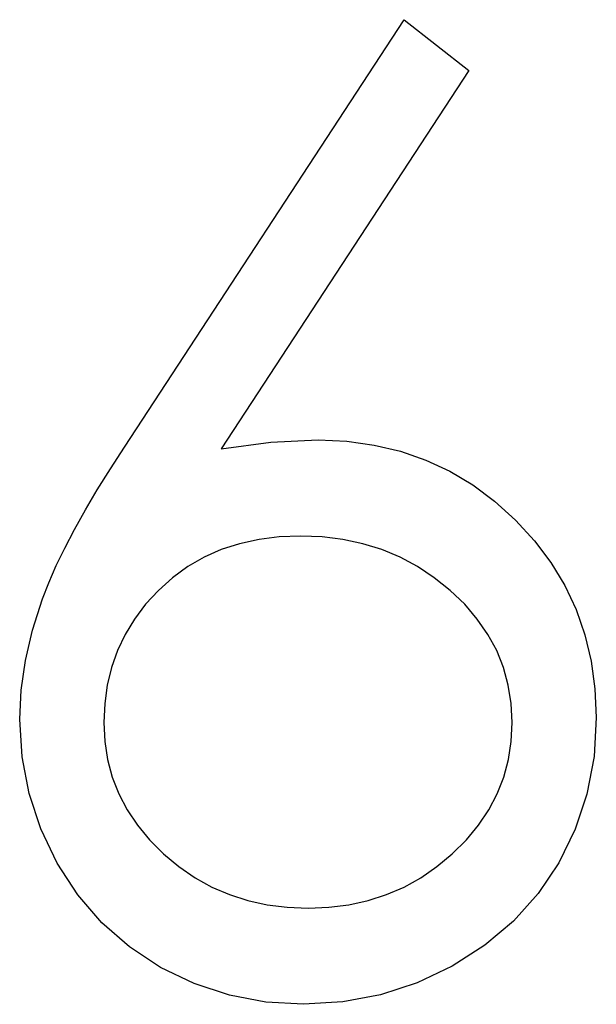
# Model space of a CAD drawing. Header units: millimetres. Extents: x 0 to 163, y 0 to 120.
# Tile 13 of 29: x 67.41 to 69.57, y 74.72 to 78.4. Entities that reach past the tile are written whole.
import ezdxf

# ---------------------------------------------------------------- set-up
doc = ezdxf.new("R2010")
doc.units = ezdxf.units.MM
doc.header["$LTSCALE"] = 0.5

msp = doc.modelspace()

# ---------------------------------------------------------------- linework, layer by layer
at = {"color": 7, "linetype": 'Continuous', "flags": 128}
for points in [[(68.8485, 78.4015), (69.0904, 78.2115), (69.0904, 78.2115), (68.1656, 76.7973), (68.1656, 76.7973), (68.3507, 76.8225), (68.5281, 76.831), (68.5281, 76.831), (68.6347, 76.8261), (68.7371, 76.812), (68.8352, 76.7889), (68.9292, 76.7559), (69.0189, 76.7139), (69.1051, 76.6627), (69.1865, 76.6017), (69.2643, 76.5316), (69.3351, 76.4545), (69.3968, 76.3731), (69.4487, 76.2876), (69.4908, 76.1978), (69.5237, 76.1032), (69.5475, 76.0043), (69.5616, 75.9013), (69.5665, 75.794), (69.5665, 75.794), (69.5581, 75.6475), (69.5314, 75.5079), (69.488, 75.3761), (69.4263, 75.2506), (69.3491, 75.1356), (69.2566, 75.0333), (69.15, 74.9428), (69.028, 74.865), (68.8969, 74.8026), (68.7602, 74.7577), (68.6193, 74.7311), (68.4727, 74.722), (68.4727, 74.722), (68.3318, 74.7304), (68.1958, 74.7563), (68.0647, 74.7998), (67.9392, 74.8601), (67.8228, 74.9365), (67.7197, 75.027), (67.6293, 75.1314), (67.5529, 75.2499), (67.4919, 75.3782), (67.4477, 75.51), (67.4217, 75.6468), (67.4126, 75.7877), (67.4126, 75.7877), (67.4182, 75.8957), (67.4344, 76.0071), (67.461, 76.1207), (67.4982, 76.2371), (67.522, 76.2974), (67.5494, 76.3612), (67.5816, 76.4271), (67.6174, 76.4965), (67.658, 76.5694), (67.7022, 76.6445), (67.7513, 76.723), (67.8039, 76.8043), (67.8039, 76.8043), (68.8485, 78.4015)], [(68.8485, 78.4015), (69.0904, 78.2115), (69.0904, 78.2115), (68.1656, 76.7973), (68.1656, 76.7973), (68.3507, 76.8225), (68.5281, 76.831), (68.5281, 76.831), (68.6347, 76.8261), (68.7371, 76.812), (68.8352, 76.7889), (68.9292, 76.7559), (69.0189, 76.7139), (69.1051, 76.6627), (69.1865, 76.6017), (69.2643, 76.5316), (69.3351, 76.4545), (69.3968, 76.3731), (69.4487, 76.2876), (69.4908, 76.1978), (69.5237, 76.1032), (69.5475, 76.0043), (69.5616, 75.9013), (69.5665, 75.794), (69.5665, 75.794), (69.5581, 75.6475), (69.5314, 75.5079), (69.488, 75.3761), (69.4263, 75.2506), (69.3491, 75.1356), (69.2566, 75.0333), (69.15, 74.9428), (69.028, 74.865), (68.8969, 74.8026), (68.7602, 74.7577), (68.6193, 74.7311), (68.4727, 74.722), (68.4727, 74.722), (68.3318, 74.7304), (68.1958, 74.7563), (68.0647, 74.7998), (67.9392, 74.8601), (67.8228, 74.9365), (67.7197, 75.027), (67.6293, 75.1314), (67.5529, 75.2499), (67.4919, 75.3782), (67.4477, 75.51), (67.4217, 75.6468), (67.4126, 75.7877), (67.4126, 75.7877), (67.4182, 75.8957), (67.4344, 76.0071), (67.461, 76.1207), (67.4982, 76.2371), (67.522, 76.2974), (67.5494, 76.3612), (67.5816, 76.4271), (67.6174, 76.4965), (67.658, 76.5694), (67.7022, 76.6445), (67.7513, 76.723), (67.8039, 76.8043), (67.8039, 76.8043), (68.8485, 78.4015)], [(68.8485, 78.4015), (69.0904, 78.2115), (69.0904, 78.2115), (68.1656, 76.7973), (68.1656, 76.7973), (68.3507, 76.8225), (68.5281, 76.831), (68.5281, 76.831), (68.6347, 76.8261), (68.7371, 76.812), (68.8352, 76.7889), (68.9292, 76.7559), (69.0189, 76.7139), (69.1051, 76.6627), (69.1865, 76.6017), (69.2643, 76.5316), (69.3351, 76.4545), (69.3968, 76.3731), (69.4487, 76.2876), (69.4908, 76.1978), (69.5237, 76.1032), (69.5475, 76.0043), (69.5616, 75.9013), (69.5665, 75.794), (69.5665, 75.794), (69.5581, 75.6475), (69.5314, 75.5079), (69.488, 75.3761), (69.4263, 75.2506), (69.3491, 75.1356), (69.2566, 75.0333), (69.15, 74.9428), (69.028, 74.865), (68.8969, 74.8026), (68.7602, 74.7577), (68.6193, 74.7311), (68.4727, 74.722), (68.4727, 74.722), (68.3318, 74.7304), (68.1958, 74.7563), (68.0647, 74.7998), (67.9392, 74.8601), (67.8228, 74.9365), (67.7197, 75.027), (67.6293, 75.1314), (67.5529, 75.2499), (67.4919, 75.3782), (67.4477, 75.51), (67.4217, 75.6468), (67.4126, 75.7877), (67.4126, 75.7877), (67.4182, 75.8957), (67.4344, 76.0071), (67.461, 76.1207), (67.4982, 76.2371), (67.522, 76.2974), (67.5494, 76.3612), (67.5816, 76.4271), (67.6174, 76.4965), (67.658, 76.5694), (67.7022, 76.6445), (67.7513, 76.723), (67.8039, 76.8043), (67.8039, 76.8043), (68.8485, 78.4015)], [(68.8485, 78.4015), (69.0904, 78.2115), (69.0904, 78.2115), (68.1656, 76.7973), (68.1656, 76.7973), (68.3507, 76.8225), (68.5281, 76.831), (68.5281, 76.831), (68.6347, 76.8261), (68.7371, 76.812), (68.8352, 76.7889), (68.9292, 76.7559), (69.0189, 76.7139), (69.1051, 76.6627), (69.1865, 76.6017), (69.2643, 76.5316), (69.3351, 76.4545), (69.3968, 76.3731), (69.4487, 76.2876), (69.4908, 76.1978), (69.5237, 76.1032), (69.5475, 76.0043), (69.5616, 75.9013), (69.5665, 75.794), (69.5665, 75.794), (69.5581, 75.6475), (69.5314, 75.5079), (69.488, 75.3761), (69.4263, 75.2506), (69.3491, 75.1356), (69.2566, 75.0333), (69.15, 74.9428), (69.028, 74.865), (68.8969, 74.8026), (68.7602, 74.7577), (68.6193, 74.7311), (68.4727, 74.722), (68.4727, 74.722), (68.3318, 74.7304), (68.1958, 74.7563), (68.0647, 74.7998), (67.9392, 74.8601), (67.8228, 74.9365), (67.7197, 75.027), (67.6293, 75.1314), (67.5529, 75.2499), (67.4919, 75.3782), (67.4477, 75.51), (67.4217, 75.6468), (67.4126, 75.7877), (67.4126, 75.7877), (67.4182, 75.8957), (67.4344, 76.0071), (67.461, 76.1207), (67.4982, 76.2371), (67.522, 76.2974), (67.5494, 76.3612), (67.5816, 76.4271), (67.6174, 76.4965), (67.658, 76.5694), (67.7022, 76.6445), (67.7513, 76.723), (67.8039, 76.8043), (67.8039, 76.8043), (68.8485, 78.4015)], [(68.8485, 78.4015), (69.0904, 78.2115), (69.0904, 78.2115), (68.1656, 76.7973), (68.1656, 76.7973), (68.3507, 76.8225), (68.5281, 76.831), (68.5281, 76.831), (68.6347, 76.8261), (68.7371, 76.812), (68.8352, 76.7889), (68.9292, 76.7559), (69.0189, 76.7139), (69.1051, 76.6627), (69.1865, 76.6017), (69.2643, 76.5316), (69.3351, 76.4545), (69.3968, 76.3731), (69.4487, 76.2876), (69.4908, 76.1978), (69.5237, 76.1032), (69.5475, 76.0043), (69.5616, 75.9013), (69.5665, 75.794), (69.5665, 75.794), (69.5581, 75.6475), (69.5314, 75.5079), (69.488, 75.3761), (69.4263, 75.2506), (69.3491, 75.1356), (69.2566, 75.0333), (69.15, 74.9428), (69.028, 74.865), (68.8969, 74.8026), (68.7602, 74.7577), (68.6193, 74.7311), (68.4727, 74.722), (68.4727, 74.722), (68.3318, 74.7304), (68.1958, 74.7563), (68.0647, 74.7998), (67.9392, 74.8601), (67.8228, 74.9365), (67.7197, 75.027), (67.6293, 75.1314), (67.5529, 75.2499), (67.4919, 75.3782), (67.4477, 75.51), (67.4217, 75.6468), (67.4126, 75.7877), (67.4126, 75.7877), (67.4182, 75.8957), (67.4344, 76.0071), (67.461, 76.1207), (67.4982, 76.2371), (67.522, 76.2974), (67.5494, 76.3612), (67.5816, 76.4271), (67.6174, 76.4965), (67.658, 76.5694), (67.7022, 76.6445), (67.7513, 76.723), (67.8039, 76.8043), (67.8039, 76.8043), (68.8485, 78.4015)], [(68.8485, 78.4015), (69.0904, 78.2115), (69.0904, 78.2115), (68.1656, 76.7973), (68.1656, 76.7973), (68.3507, 76.8225), (68.5281, 76.831), (68.5281, 76.831), (68.6347, 76.8261), (68.7371, 76.812), (68.8352, 76.7889), (68.9292, 76.7559), (69.0189, 76.7139), (69.1051, 76.6627), (69.1865, 76.6017), (69.2643, 76.5316), (69.3351, 76.4545), (69.3968, 76.3731), (69.4487, 76.2876), (69.4908, 76.1978), (69.5237, 76.1032), (69.5475, 76.0043), (69.5616, 75.9013), (69.5665, 75.794), (69.5665, 75.794), (69.5581, 75.6475), (69.5314, 75.5079), (69.488, 75.3761), (69.4263, 75.2506), (69.3491, 75.1356), (69.2566, 75.0333), (69.15, 74.9428), (69.028, 74.865), (68.8969, 74.8026), (68.7602, 74.7577), (68.6193, 74.7311), (68.4727, 74.722), (68.4727, 74.722), (68.3318, 74.7304), (68.1958, 74.7563), (68.0647, 74.7998), (67.9392, 74.8601), (67.8228, 74.9365), (67.7197, 75.027), (67.6293, 75.1314), (67.5529, 75.2499), (67.4919, 75.3782), (67.4477, 75.51), (67.4217, 75.6468), (67.4126, 75.7877), (67.4126, 75.7877), (67.4182, 75.8957), (67.4344, 76.0071), (67.461, 76.1207), (67.4982, 76.2371), (67.522, 76.2974), (67.5494, 76.3612), (67.5816, 76.4271), (67.6174, 76.4965), (67.658, 76.5694), (67.7022, 76.6445), (67.7513, 76.723), (67.8039, 76.8043), (67.8039, 76.8043), (68.8485, 78.4015)], [(68.8485, 78.4015), (69.0904, 78.2115), (69.0904, 78.2115), (68.1656, 76.7973), (68.1656, 76.7973), (68.3507, 76.8225), (68.5281, 76.831), (68.5281, 76.831), (68.6347, 76.8261), (68.7371, 76.812), (68.8352, 76.7889), (68.9292, 76.7559), (69.0189, 76.7139), (69.1051, 76.6627), (69.1865, 76.6017), (69.2643, 76.5316), (69.3351, 76.4545), (69.3968, 76.3731), (69.4487, 76.2876), (69.4908, 76.1978), (69.5237, 76.1032), (69.5475, 76.0043), (69.5616, 75.9013), (69.5665, 75.794), (69.5665, 75.794), (69.5581, 75.6475), (69.5314, 75.5079), (69.488, 75.3761), (69.4263, 75.2506), (69.3491, 75.1356), (69.2566, 75.0333), (69.15, 74.9428), (69.028, 74.865), (68.8969, 74.8026), (68.7602, 74.7577), (68.6193, 74.7311), (68.4727, 74.722), (68.4727, 74.722), (68.3318, 74.7304), (68.1958, 74.7563), (68.0647, 74.7998), (67.9392, 74.8601), (67.8228, 74.9365), (67.7197, 75.027), (67.6293, 75.1314), (67.5529, 75.2499), (67.4919, 75.3782), (67.4477, 75.51), (67.4217, 75.6468), (67.4126, 75.7877), (67.4126, 75.7877), (67.4182, 75.8957), (67.4344, 76.0071), (67.461, 76.1207), (67.4982, 76.2371), (67.522, 76.2974), (67.5494, 76.3612), (67.5816, 76.4271), (67.6174, 76.4965), (67.658, 76.5694), (67.7022, 76.6445), (67.7513, 76.723), (67.8039, 76.8043), (67.8039, 76.8043), (68.8485, 78.4015)], [(68.8485, 78.4015), (69.0904, 78.2115), (69.0904, 78.2115), (68.1656, 76.7973), (68.1656, 76.7973), (68.3507, 76.8225), (68.5281, 76.831), (68.5281, 76.831), (68.6347, 76.8261), (68.7371, 76.812), (68.8352, 76.7889), (68.9292, 76.7559), (69.0189, 76.7139), (69.1051, 76.6627), (69.1865, 76.6017), (69.2643, 76.5316), (69.3351, 76.4545), (69.3968, 76.3731), (69.4487, 76.2876), (69.4908, 76.1978), (69.5237, 76.1032), (69.5475, 76.0043), (69.5616, 75.9013), (69.5665, 75.794), (69.5665, 75.794), (69.5581, 75.6475), (69.5314, 75.5079), (69.488, 75.3761), (69.4263, 75.2506), (69.3491, 75.1356), (69.2566, 75.0333), (69.15, 74.9428), (69.028, 74.865), (68.8969, 74.8026), (68.7602, 74.7577), (68.6193, 74.7311), (68.4727, 74.722), (68.4727, 74.722), (68.3318, 74.7304), (68.1958, 74.7563), (68.0647, 74.7998), (67.9392, 74.8601), (67.8228, 74.9365), (67.7197, 75.027), (67.6293, 75.1314), (67.5529, 75.2499), (67.4919, 75.3782), (67.4477, 75.51), (67.4217, 75.6468), (67.4126, 75.7877), (67.4126, 75.7877), (67.4182, 75.8957), (67.4344, 76.0071), (67.461, 76.1207), (67.4982, 76.2371), (67.522, 76.2974), (67.5494, 76.3612), (67.5816, 76.4271), (67.6174, 76.4965), (67.658, 76.5694), (67.7022, 76.6445), (67.7513, 76.723), (67.8039, 76.8043), (67.8039, 76.8043), (68.8485, 78.4015)], [(68.8485, 78.4015), (69.0904, 78.2115), (69.0904, 78.2115), (68.1656, 76.7973), (68.1656, 76.7973), (68.3507, 76.8225), (68.5281, 76.831), (68.5281, 76.831), (68.6347, 76.8261), (68.7371, 76.812), (68.8352, 76.7889), (68.9292, 76.7559), (69.0189, 76.7139), (69.1051, 76.6627), (69.1865, 76.6017), (69.2643, 76.5316), (69.3351, 76.4545), (69.3968, 76.3731), (69.4487, 76.2876), (69.4908, 76.1978), (69.5237, 76.1032), (69.5475, 76.0043), (69.5616, 75.9013), (69.5665, 75.794), (69.5665, 75.794), (69.5581, 75.6475), (69.5314, 75.5079), (69.488, 75.3761), (69.4263, 75.2506), (69.3491, 75.1356), (69.2566, 75.0333), (69.15, 74.9428), (69.028, 74.865), (68.8969, 74.8026), (68.7602, 74.7577), (68.6193, 74.7311), (68.4727, 74.722), (68.4727, 74.722), (68.3318, 74.7304), (68.1958, 74.7563), (68.0647, 74.7998), (67.9392, 74.8601), (67.8228, 74.9365), (67.7197, 75.027), (67.6293, 75.1314), (67.5529, 75.2499), (67.4919, 75.3782), (67.4477, 75.51), (67.4217, 75.6468), (67.4126, 75.7877), (67.4126, 75.7877), (67.4182, 75.8957), (67.4344, 76.0071), (67.461, 76.1207), (67.4982, 76.2371), (67.522, 76.2974), (67.5494, 76.3612), (67.5816, 76.4271), (67.6174, 76.4965), (67.658, 76.5694), (67.7022, 76.6445), (67.7513, 76.723), (67.8039, 76.8043), (67.8039, 76.8043), (68.8485, 78.4015)], [(68.4622, 76.472), (68.3823, 76.4685), (68.3066, 76.4594), (68.2343, 76.4432), (68.1656, 76.4215), (68.1011, 76.3928), (68.0408, 76.3577), (67.984, 76.3163), (67.9308, 76.2687), (67.8831, 76.2168), (67.8417, 76.1614), (67.8067, 76.1039), (67.7779, 76.0436), (67.7555, 75.9805), (67.7394, 75.9146), (67.7302, 75.8466), (67.7267, 75.7751), (67.7267, 75.7751), (67.7302, 75.7043), (67.7408, 75.637), (67.7583, 75.571), (67.7828, 75.5086), (67.8137, 75.4483), (67.8522, 75.3916), (67.8971, 75.3362), (67.9497, 75.2843), (68.0072, 75.2366), (68.0675, 75.1952), (68.1306, 75.1602), (68.1965, 75.1321), (68.2652, 75.1097), (68.3374, 75.0936), (68.4117, 75.0845), (68.4896, 75.081), (68.4896, 75.081), (68.5674, 75.0845), (68.6417, 75.0936), (68.7139, 75.1097), (68.7826, 75.1321), (68.8485, 75.1602), (68.9116, 75.1952), (68.9712, 75.2366), (69.0287, 75.2843), (69.0813, 75.3362), (69.1269, 75.3916), (69.1647, 75.4483), (69.1963, 75.5086), (69.2208, 75.571), (69.2384, 75.637), (69.2489, 75.7043), (69.2524, 75.7751), (69.2524, 75.7751), (69.2489, 75.8466), (69.2377, 75.9146), (69.2201, 75.9805), (69.1949, 76.0436), (69.1619, 76.1039), (69.122, 76.1614), (69.075, 76.2168), (69.021, 76.2687), (68.9614, 76.3163), (68.899, 76.3577), (68.8338, 76.3928), (68.7658, 76.4215), (68.6943, 76.4432), (68.62, 76.4594), (68.5428, 76.4685), (68.4622, 76.472)], [(68.4622, 76.472), (68.3823, 76.4685), (68.3066, 76.4594), (68.2343, 76.4432), (68.1656, 76.4215), (68.1011, 76.3928), (68.0408, 76.3577), (67.984, 76.3163), (67.9308, 76.2687), (67.8831, 76.2168), (67.8417, 76.1614), (67.8067, 76.1039), (67.7779, 76.0436), (67.7555, 75.9805), (67.7394, 75.9146), (67.7302, 75.8466), (67.7267, 75.7751), (67.7267, 75.7751), (67.7302, 75.7043), (67.7408, 75.637), (67.7583, 75.571), (67.7828, 75.5086), (67.8137, 75.4483), (67.8522, 75.3916), (67.8971, 75.3362), (67.9497, 75.2843), (68.0072, 75.2366), (68.0675, 75.1952), (68.1306, 75.1602), (68.1965, 75.1321), (68.2652, 75.1097), (68.3374, 75.0936), (68.4117, 75.0845), (68.4896, 75.081), (68.4896, 75.081), (68.5674, 75.0845), (68.6417, 75.0936), (68.7139, 75.1097), (68.7826, 75.1321), (68.8485, 75.1602), (68.9116, 75.1952), (68.9712, 75.2366), (69.0287, 75.2843), (69.0813, 75.3362), (69.1269, 75.3916), (69.1647, 75.4483), (69.1963, 75.5086), (69.2208, 75.571), (69.2384, 75.637), (69.2489, 75.7043), (69.2524, 75.7751), (69.2524, 75.7751), (69.2489, 75.8466), (69.2377, 75.9146), (69.2201, 75.9805), (69.1949, 76.0436), (69.1619, 76.1039), (69.122, 76.1614), (69.075, 76.2168), (69.021, 76.2687), (68.9614, 76.3163), (68.899, 76.3577), (68.8338, 76.3928), (68.7658, 76.4215), (68.6943, 76.4432), (68.62, 76.4594), (68.5428, 76.4685), (68.4622, 76.472)], [(68.4622, 76.472), (68.3823, 76.4685), (68.3066, 76.4594), (68.2343, 76.4432), (68.1656, 76.4215), (68.1011, 76.3928), (68.0408, 76.3577), (67.984, 76.3163), (67.9308, 76.2687), (67.8831, 76.2168), (67.8417, 76.1614), (67.8067, 76.1039), (67.7779, 76.0436), (67.7555, 75.9805), (67.7394, 75.9146), (67.7302, 75.8466), (67.7267, 75.7751), (67.7267, 75.7751), (67.7302, 75.7043), (67.7408, 75.637), (67.7583, 75.571), (67.7828, 75.5086), (67.8137, 75.4483), (67.8522, 75.3916), (67.8971, 75.3362), (67.9497, 75.2843), (68.0072, 75.2366), (68.0675, 75.1952), (68.1306, 75.1602), (68.1965, 75.1321), (68.2652, 75.1097), (68.3374, 75.0936), (68.4117, 75.0845), (68.4896, 75.081), (68.4896, 75.081), (68.5674, 75.0845), (68.6417, 75.0936), (68.7139, 75.1097), (68.7826, 75.1321), (68.8485, 75.1602), (68.9116, 75.1952), (68.9712, 75.2366), (69.0287, 75.2843), (69.0813, 75.3362), (69.1269, 75.3916), (69.1647, 75.4483), (69.1963, 75.5086), (69.2208, 75.571), (69.2384, 75.637), (69.2489, 75.7043), (69.2524, 75.7751), (69.2524, 75.7751), (69.2489, 75.8466), (69.2377, 75.9146), (69.2201, 75.9805), (69.1949, 76.0436), (69.1619, 76.1039), (69.122, 76.1614), (69.075, 76.2168), (69.021, 76.2687), (68.9614, 76.3163), (68.899, 76.3577), (68.8338, 76.3928), (68.7658, 76.4215), (68.6943, 76.4432), (68.62, 76.4594), (68.5428, 76.4685), (68.4622, 76.472)], [(68.4622, 76.472), (68.3823, 76.4685), (68.3066, 76.4594), (68.2343, 76.4432), (68.1656, 76.4215), (68.1011, 76.3928), (68.0408, 76.3577), (67.984, 76.3163), (67.9308, 76.2687), (67.8831, 76.2168), (67.8417, 76.1614), (67.8067, 76.1039), (67.7779, 76.0436), (67.7555, 75.9805), (67.7394, 75.9146), (67.7302, 75.8466), (67.7267, 75.7751), (67.7267, 75.7751), (67.7302, 75.7043), (67.7408, 75.637), (67.7583, 75.571), (67.7828, 75.5086), (67.8137, 75.4483), (67.8522, 75.3916), (67.8971, 75.3362), (67.9497, 75.2843), (68.0072, 75.2366), (68.0675, 75.1952), (68.1306, 75.1602), (68.1965, 75.1321), (68.2652, 75.1097), (68.3374, 75.0936), (68.4117, 75.0845), (68.4896, 75.081), (68.4896, 75.081), (68.5674, 75.0845), (68.6417, 75.0936), (68.7139, 75.1097), (68.7826, 75.1321), (68.8485, 75.1602), (68.9116, 75.1952), (68.9712, 75.2366), (69.0287, 75.2843), (69.0813, 75.3362), (69.1269, 75.3916), (69.1647, 75.4483), (69.1963, 75.5086), (69.2208, 75.571), (69.2384, 75.637), (69.2489, 75.7043), (69.2524, 75.7751), (69.2524, 75.7751), (69.2489, 75.8466), (69.2377, 75.9146), (69.2201, 75.9805), (69.1949, 76.0436), (69.1619, 76.1039), (69.122, 76.1614), (69.075, 76.2168), (69.021, 76.2687), (68.9614, 76.3163), (68.899, 76.3577), (68.8338, 76.3928), (68.7658, 76.4215), (68.6943, 76.4432), (68.62, 76.4594), (68.5428, 76.4685), (68.4622, 76.472)], [(68.4622, 76.472), (68.3823, 76.4685), (68.3066, 76.4594), (68.2343, 76.4432), (68.1656, 76.4215), (68.1011, 76.3928), (68.0408, 76.3577), (67.984, 76.3163), (67.9308, 76.2687), (67.8831, 76.2168), (67.8417, 76.1614), (67.8067, 76.1039), (67.7779, 76.0436), (67.7555, 75.9805), (67.7394, 75.9146), (67.7302, 75.8466), (67.7267, 75.7751), (67.7267, 75.7751), (67.7302, 75.7043), (67.7408, 75.637), (67.7583, 75.571), (67.7828, 75.5086), (67.8137, 75.4483), (67.8522, 75.3916), (67.8971, 75.3362), (67.9497, 75.2843), (68.0072, 75.2366), (68.0675, 75.1952), (68.1306, 75.1602), (68.1965, 75.1321), (68.2652, 75.1097), (68.3374, 75.0936), (68.4117, 75.0845), (68.4896, 75.081), (68.4896, 75.081), (68.5674, 75.0845), (68.6417, 75.0936), (68.7139, 75.1097), (68.7826, 75.1321), (68.8485, 75.1602), (68.9116, 75.1952), (68.9712, 75.2366), (69.0287, 75.2843), (69.0813, 75.3362), (69.1269, 75.3916), (69.1647, 75.4483), (69.1963, 75.5086), (69.2208, 75.571), (69.2384, 75.637), (69.2489, 75.7043), (69.2524, 75.7751), (69.2524, 75.7751), (69.2489, 75.8466), (69.2377, 75.9146), (69.2201, 75.9805), (69.1949, 76.0436), (69.1619, 76.1039), (69.122, 76.1614), (69.075, 76.2168), (69.021, 76.2687), (68.9614, 76.3163), (68.899, 76.3577), (68.8338, 76.3928), (68.7658, 76.4215), (68.6943, 76.4432), (68.62, 76.4594), (68.5428, 76.4685), (68.4622, 76.472)], [(68.4622, 76.472), (68.3823, 76.4685), (68.3066, 76.4594), (68.2343, 76.4432), (68.1656, 76.4215), (68.1011, 76.3928), (68.0408, 76.3577), (67.984, 76.3163), (67.9308, 76.2687), (67.8831, 76.2168), (67.8417, 76.1614), (67.8067, 76.1039), (67.7779, 76.0436), (67.7555, 75.9805), (67.7394, 75.9146), (67.7302, 75.8466), (67.7267, 75.7751), (67.7267, 75.7751), (67.7302, 75.7043), (67.7408, 75.637), (67.7583, 75.571), (67.7828, 75.5086), (67.8137, 75.4483), (67.8522, 75.3916), (67.8971, 75.3362), (67.9497, 75.2843), (68.0072, 75.2366), (68.0675, 75.1952), (68.1306, 75.1602), (68.1965, 75.1321), (68.2652, 75.1097), (68.3374, 75.0936), (68.4117, 75.0845), (68.4896, 75.081), (68.4896, 75.081), (68.5674, 75.0845), (68.6417, 75.0936), (68.7139, 75.1097), (68.7826, 75.1321), (68.8485, 75.1602), (68.9116, 75.1952), (68.9712, 75.2366), (69.0287, 75.2843), (69.0813, 75.3362), (69.1269, 75.3916), (69.1647, 75.4483), (69.1963, 75.5086), (69.2208, 75.571), (69.2384, 75.637), (69.2489, 75.7043), (69.2524, 75.7751), (69.2524, 75.7751), (69.2489, 75.8466), (69.2377, 75.9146), (69.2201, 75.9805), (69.1949, 76.0436), (69.1619, 76.1039), (69.122, 76.1614), (69.075, 76.2168), (69.021, 76.2687), (68.9614, 76.3163), (68.899, 76.3577), (68.8338, 76.3928), (68.7658, 76.4215), (68.6943, 76.4432), (68.62, 76.4594), (68.5428, 76.4685), (68.4622, 76.472)], [(68.4622, 76.472), (68.3823, 76.4685), (68.3066, 76.4594), (68.2343, 76.4432), (68.1656, 76.4215), (68.1011, 76.3928), (68.0408, 76.3577), (67.984, 76.3163), (67.9308, 76.2687), (67.8831, 76.2168), (67.8417, 76.1614), (67.8067, 76.1039), (67.7779, 76.0436), (67.7555, 75.9805), (67.7394, 75.9146), (67.7302, 75.8466), (67.7267, 75.7751), (67.7267, 75.7751), (67.7302, 75.7043), (67.7408, 75.637), (67.7583, 75.571), (67.7828, 75.5086), (67.8137, 75.4483), (67.8522, 75.3916), (67.8971, 75.3362), (67.9497, 75.2843), (68.0072, 75.2366), (68.0675, 75.1952), (68.1306, 75.1602), (68.1965, 75.1321), (68.2652, 75.1097), (68.3374, 75.0936), (68.4117, 75.0845), (68.4896, 75.081), (68.4896, 75.081), (68.5674, 75.0845), (68.6417, 75.0936), (68.7139, 75.1097), (68.7826, 75.1321), (68.8485, 75.1602), (68.9116, 75.1952), (68.9712, 75.2366), (69.0287, 75.2843), (69.0813, 75.3362), (69.1269, 75.3916), (69.1647, 75.4483), (69.1963, 75.5086), (69.2208, 75.571), (69.2384, 75.637), (69.2489, 75.7043), (69.2524, 75.7751), (69.2524, 75.7751), (69.2489, 75.8466), (69.2377, 75.9146), (69.2201, 75.9805), (69.1949, 76.0436), (69.1619, 76.1039), (69.122, 76.1614), (69.075, 76.2168), (69.021, 76.2687), (68.9614, 76.3163), (68.899, 76.3577), (68.8338, 76.3928), (68.7658, 76.4215), (68.6943, 76.4432), (68.62, 76.4594), (68.5428, 76.4685), (68.4622, 76.472)], [(68.4622, 76.472), (68.3823, 76.4685), (68.3066, 76.4594), (68.2343, 76.4432), (68.1656, 76.4215), (68.1011, 76.3928), (68.0408, 76.3577), (67.984, 76.3163), (67.9308, 76.2687), (67.8831, 76.2168), (67.8417, 76.1614), (67.8067, 76.1039), (67.7779, 76.0436), (67.7555, 75.9805), (67.7394, 75.9146), (67.7302, 75.8466), (67.7267, 75.7751), (67.7267, 75.7751), (67.7302, 75.7043), (67.7408, 75.637), (67.7583, 75.571), (67.7828, 75.5086), (67.8137, 75.4483), (67.8522, 75.3916), (67.8971, 75.3362), (67.9497, 75.2843), (68.0072, 75.2366), (68.0675, 75.1952), (68.1306, 75.1602), (68.1965, 75.1321), (68.2652, 75.1097), (68.3374, 75.0936), (68.4117, 75.0845), (68.4896, 75.081), (68.4896, 75.081), (68.5674, 75.0845), (68.6417, 75.0936), (68.7139, 75.1097), (68.7826, 75.1321), (68.8485, 75.1602), (68.9116, 75.1952), (68.9712, 75.2366), (69.0287, 75.2843), (69.0813, 75.3362), (69.1269, 75.3916), (69.1647, 75.4483), (69.1963, 75.5086), (69.2208, 75.571), (69.2384, 75.637), (69.2489, 75.7043), (69.2524, 75.7751), (69.2524, 75.7751), (69.2489, 75.8466), (69.2377, 75.9146), (69.2201, 75.9805), (69.1949, 76.0436), (69.1619, 76.1039), (69.122, 76.1614), (69.075, 76.2168), (69.021, 76.2687), (68.9614, 76.3163), (68.899, 76.3577), (68.8338, 76.3928), (68.7658, 76.4215), (68.6943, 76.4432), (68.62, 76.4594), (68.5428, 76.4685), (68.4622, 76.472)], [(68.4622, 76.472), (68.3823, 76.4685), (68.3066, 76.4594), (68.2343, 76.4432), (68.1656, 76.4215), (68.1011, 76.3928), (68.0408, 76.3577), (67.984, 76.3163), (67.9308, 76.2687), (67.8831, 76.2168), (67.8417, 76.1614), (67.8067, 76.1039), (67.7779, 76.0436), (67.7555, 75.9805), (67.7394, 75.9146), (67.7302, 75.8466), (67.7267, 75.7751), (67.7267, 75.7751), (67.7302, 75.7043), (67.7408, 75.637), (67.7583, 75.571), (67.7828, 75.5086), (67.8137, 75.4483), (67.8522, 75.3916), (67.8971, 75.3362), (67.9497, 75.2843), (68.0072, 75.2366), (68.0675, 75.1952), (68.1306, 75.1602), (68.1965, 75.1321), (68.2652, 75.1097), (68.3374, 75.0936), (68.4117, 75.0845), (68.4896, 75.081), (68.4896, 75.081), (68.5674, 75.0845), (68.6417, 75.0936), (68.7139, 75.1097), (68.7826, 75.1321), (68.8485, 75.1602), (68.9116, 75.1952), (68.9712, 75.2366), (69.0287, 75.2843), (69.0813, 75.3362), (69.1269, 75.3916), (69.1647, 75.4483), (69.1963, 75.5086), (69.2208, 75.571), (69.2384, 75.637), (69.2489, 75.7043), (69.2524, 75.7751), (69.2524, 75.7751), (69.2489, 75.8466), (69.2377, 75.9146), (69.2201, 75.9805), (69.1949, 76.0436), (69.1619, 76.1039), (69.122, 76.1614), (69.075, 76.2168), (69.021, 76.2687), (68.9614, 76.3163), (68.899, 76.3577), (68.8338, 76.3928), (68.7658, 76.4215), (68.6943, 76.4432), (68.62, 76.4594), (68.5428, 76.4685), (68.4622, 76.472)]]:
    msp.add_lwpolyline(points, dxfattribs=at)

doc.saveas('drawing.dxf')
